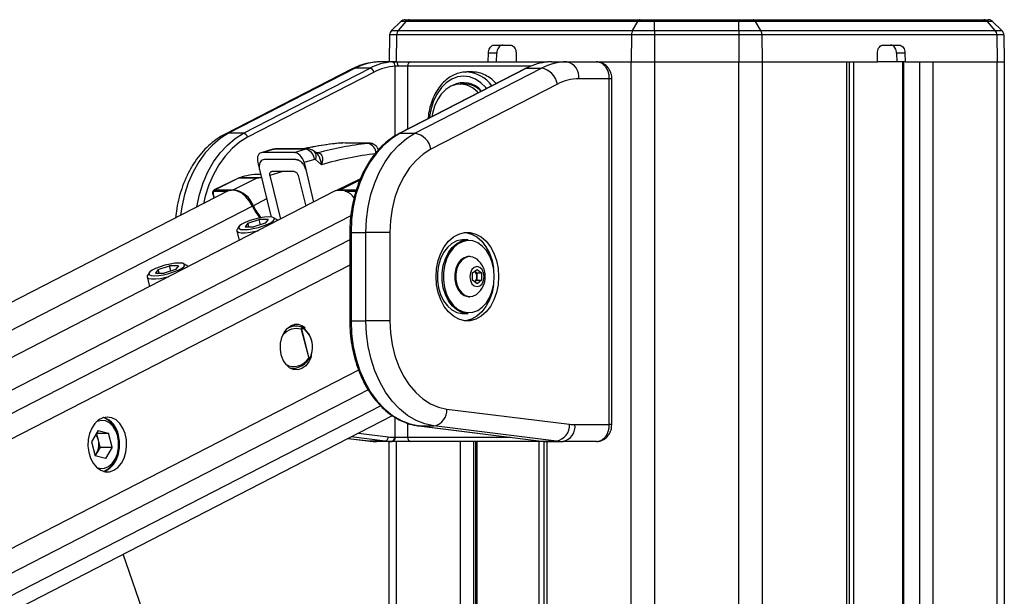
# Model space of a CAD drawing. Header units: millimetres. Extents: x 20 to 19305, y 40 to 15632.
# Tile 113 of 114: x 18047 to 18514, y 7686 to 7959. Entities that reach past the tile are written whole.
import ezdxf

# ---------------------------------------------------------------- set-up
doc = ezdxf.new("R2010")
doc.units = ezdxf.units.MM

msp = doc.modelspace()

# ---------------------------------------------------------------- linework, layer by layer
at = {"color": 7, "linetype": 'Continuous', "lineweight": 25, "ltscale": 2}
for p, q in [((18228.24, 7958.65), (18223.79, 7954.36)), ((18230.65, 7958.65), (18226.95, 7954.36)), ((18230.65, 7958.65), (18228.24, 7958.65)), ((18230.33, 7959.49), (18232.39, 7959.49)), ((18340.59, 7958.65), (18230.65, 7958.65)), ((18232.39, 7959.49), (18341.75, 7959.49)), ((18338.13, 7954.36), (18340.59, 7958.65)), ((18348.58, 7958.65), (18340.59, 7958.65)), ((18341.75, 7959.49), (18348.58, 7959.49)), ((18348.58, 7959.49), (18348.58, 7958.65)), ((18348.58, 7959.49), (18388.53, 7959.49)), ((18388.53, 7958.65), (18348.58, 7958.65)), ((18348.58, 7954.36), (18348.58, 7958.65)), ((18388.53, 7959.49), (18388.53, 7958.65)), ((18388.53, 7959.49), (18395.36, 7959.49)), ((18388.53, 7954.36), (18388.53, 7958.65)), ((18396.51, 7958.65), (18388.53, 7958.65)), ((18395.36, 7959.49), (18504.71, 7959.49)), ((18398.97, 7954.36), (18396.51, 7958.65)), ((18506.45, 7958.65), (18396.51, 7958.65)), ((18504.71, 7959.49), (18506.78, 7959.49)), ((18510.15, 7954.36), (18506.45, 7958.65)), ((18508.86, 7958.65), (18506.45, 7958.65)), ((18513.31, 7954.36), (18508.86, 7958.65)), ((18223.79, 7954.36), (18226.95, 7954.36)), ((18226.95, 7954.36), (18338.13, 7954.36)), ((18338.13, 7954.36), (18348.58, 7954.36)), ((18348.58, 7954.36), (18388.53, 7954.36)), ((18348.58, 7954.36), (18348.58, 7952.25)), ((18388.53, 7954.36), (18388.53, 7952.25)), ((18388.53, 7954.36), (18398.97, 7954.36)), ((18398.97, 7954.36), (18510.15, 7954.36)), ((18510.15, 7954.36), (18513.31, 7954.36)), ((18222.88, 7952.25), (18222.66, 7939.49)), ((18226.19, 7952.25), (18222.88, 7952.25)), ((18226.19, 7952.25), (18226, 7939.49)), ((18337.62, 7952.25), (18226.19, 7952.25)), ((18337.62, 7952.25), (18337.5, 7939.49)), ((18348.58, 7952.25), (18337.62, 7952.25)), ((18348.58, 7952.25), (18348.58, 7939.49)), ((18388.53, 7952.25), (18348.58, 7952.25)), ((18388.53, 7952.25), (18388.53, 7939.49)), ((18399.48, 7952.25), (18388.53, 7952.25)), ((18399.48, 7952.25), (18399.6, 7939.49)), ((18510.91, 7952.25), (18399.48, 7952.25)), ((18510.91, 7952.25), (18511.1, 7939.49)), ((18514.22, 7952.25), (18510.91, 7952.25)), ((18514.22, 7952.25), (18514.45, 7939.49)), ((18272.6, 7947.49), (18280.06, 7947.49)), ((18457.05, 7947.49), (18464.51, 7947.49)), ((18225.98, 7939.49), (18218.6, 7939.49)), ((18225.98, 7939.49), (18233.01, 7939.49)), ((18233.01, 7939.49), (18297.83, 7939.49)), ((18269.67, 7939.49), (18269.77, 7943.56)), ((18273.73, 7943.56), (18269.77, 7943.56)), ((18273.64, 7939.49), (18273.73, 7943.56)), ((18282.89, 7943.56), (18282.89, 7939.49)), ((18299.61, 7939.49), (18306.99, 7939.49)), ((18306.99, 7939.49), (18321, 7939.49)), ((18321.32, 7939.49), (18337.5, 7939.49)), ((18321.47, 7939.49), (18337.5, 7939.49)), ((18337.5, 7939.49), (18348.58, 7939.49)), ((18348.58, 7939.49), (18388.53, 7939.49)), ((18388.53, 7939.49), (18399.6, 7939.49)), ((18399.6, 7939.49), (18454.22, 7939.49)), ((18399.6, 7939.49), (18439.7, 7939.49)), ((18441.09, 2191.49), (18441.09, 7939.49)), ((18454.22, 7939.49), (18454.22, 7943.56)), ((18463.47, 7939.49), (18454.22, 7939.49)), ((18467.33, 7943.56), (18463.37, 7943.56)), ((18463.37, 7943.56), (18463.47, 7939.49)), ((18467.43, 7939.49), (18463.47, 7939.49)), ((18466.23, 7939.49), (18466.23, 2191.49)), ((18467.33, 7943.56), (18467.43, 7939.49)), ((18467.43, 7939.49), (18511.1, 7939.49)), ((18480.62, 7939.49), (18511.1, 7939.49)), ((18511.1, 7939.49), (18514.45, 7939.49)), ((18514.45, 7939.49), (18514.45, 2191.49)), ((18204.78, 7936.07), (18144.81, 7905.2)), ((18206.51, 7936.48), (18146.53, 7905.61)), ((18153.6, 7905.61), (18213.58, 7936.48)), ((18213.58, 7936.48), (18206.51, 7936.48)), ((18226.76, 7937.49), (18225.49, 7937.44)), ((18231.44, 7937.49), (18226.76, 7937.49)), ((18287.39, 7936.37), (18227.42, 7905.5)), ((18287.82, 7936.48), (18227.85, 7905.61)), ((18234.92, 7905.61), (18294.89, 7936.48)), ((18287.82, 7936.48), (18294.89, 7936.48)), ((18215.48, 7934.6), (18155.5, 7903.73)), ((18258.84, 7934.68), (18259.37, 7934.69)), ((18262.21, 7934.69), (18259.37, 7934.69)), ((18327.1, 7931.49), (18312.64, 7931.49)), ((18327.1, 7767.49), (18327.1, 7931.49)), ((18328.27, 7767.49), (18328.27, 7931.49)), ((18302.49, 7928.96), (18242.51, 7898.09)), ((18258.46, 7928.99), (18256.4, 7928.99)), ((18153.6, 7905.61), (18146.53, 7905.61)), ((18227.85, 7905.61), (18234.92, 7905.61)), ((18167.5, 7898.02), (18162.01, 7896.41)), ((18168.18, 7898.12), (18162.69, 7896.51)), ((18182.85, 7898.12), (18168.18, 7898.12)), ((18183.73, 7898.25), (18169.06, 7898.25)), ((18177.55, 7896.51), (18182.85, 7898.12)), ((18198.82, 7900.94), (18198.54, 7900.93)), ((18212.54, 7900.95), (18212.82, 7900.96)), ((18177.55, 7896.51), (18162.69, 7896.51)), ((18187.18, 7893.25), (18182.3, 7891.77)), ((18188.2, 7896.19), (18187.26, 7896.96)), ((18190.58, 7890.73), (18187.67, 7893.14)), ((18188.21, 7896.23), (18188.13, 7896.24)), ((18188.85, 7896.31), (18188.88, 7896.31)), ((18160.38, 7891.77), (18161.06, 7889.11)), ((18161.17, 7888.44), (18166.64, 7865.91)), ((18182.3, 7891.77), (18183.16, 7888.42)), ((18183.1, 7888.4), (18186.84, 7873)), ((18151.16, 7884.36), (18139.68, 7878.78)), ((18151.57, 7884.45), (18140.09, 7878.87)), ((18160.25, 7884.45), (18148.78, 7878.87)), ((18151.44, 7884.47), (18151.16, 7884.36)), ((18160.25, 7884.45), (18151.57, 7884.45)), ((18151.76, 7884.53), (18160.44, 7884.53)), ((18161.73, 7886.14), (18161.19, 7886.14)), ((18166.11, 7885.57), (18171.13, 7864.92)), ((18179.54, 7885.55), (18183.07, 7871.06)), ((18209.04, 7884.05), (18197.31, 7878.37)), ((18140.09, 7878.87), (18148.78, 7878.87)), ((18146, 7878.12), (16994.18, 7286.19)), ((18196.8, 7878.12), (17018.6, 7272.63)), ((18139, 7876.84), (18139.53, 7874.79)), ((18169.27, 7864.82), (18167.87, 7865.59)), ((18151.36, 7861.35), (18150.51, 7860)), ((18155.6, 7862.96), (18154.3, 7861.22)), ((18154.3, 7861.22), (18158.45, 7861.22)), ((18155.6, 7862.96), (18161.05, 7864.69)), ((18156.05, 7861.22), (18155.6, 7862.96)), ((18163.9, 7862.96), (18158.45, 7861.22)), ((18165.21, 7864.69), (18161.05, 7864.69)), ((18161.68, 7862.25), (18161.05, 7864.69)), ((18165.21, 7864.69), (18163.9, 7862.96)), ((18169.75, 7864.22), (18169.73, 7864.32)), ((18150.36, 7859.34), (18151.51, 7854.84)), ((18204, 7858.62), (18204, 7816.68)), ((18204.59, 7858.62), (18204.59, 7816.68)), ((18204.59, 7858.62), (18211.66, 7858.62)), ((18211.66, 7816.68), (18211.66, 7858.62)), ((18222.97, 7858.62), (18211.66, 7858.62)), ((18222.97, 7858.62), (18222.97, 7816.68)), ((18260.16, 7855.15), (18257.9, 7855.15)), ((18260.98, 7847.15), (18260.45, 7847.15)), ((18113.07, 7841.1), (18118.52, 7842.83)), ((18122.67, 7842.83), (18118.52, 7842.83)), ((18119.15, 7840.39), (18118.52, 7842.83)), ((18122.67, 7842.83), (18121.37, 7841.1)), ((18126.74, 7842.96), (18125.34, 7843.73)), ((18127.22, 7842.36), (18127.19, 7842.46)), ((18107.82, 7837.48), (18108.98, 7832.98)), ((18108.83, 7839.49), (18107.98, 7838.14)), ((18113.07, 7841.1), (18111.76, 7839.36)), ((18111.76, 7839.36), (18115.91, 7839.36)), ((18113.51, 7839.36), (18113.07, 7841.1)), ((18121.37, 7841.1), (18115.91, 7839.36)), ((18262.22, 7839.38), (18264.34, 7841.11)), ((18262.22, 7835.92), (18262.22, 7839.38)), ((18263.23, 7840.21), (18264.25, 7839.38)), ((18264.25, 7839.38), (18266.46, 7839.38)), ((18264.25, 7839.38), (18264.25, 7837.65)), ((18264.25, 7837.65), (18264.25, 7835.92)), ((18264.34, 7841.11), (18266.46, 7839.38)), ((18266.46, 7839.38), (18266.46, 7835.92)), ((18264.34, 7834.19), (18262.22, 7835.92)), ((18264.25, 7835.92), (18263.23, 7835.09)), ((18264.25, 7835.92), (18266.46, 7835.92)), ((18266.46, 7835.92), (18264.34, 7834.19)), ((18260.45, 7828.15), (18260.98, 7828.15)), ((18257.9, 7820.15), (18260.16, 7820.15)), ((18178.51, 7814.16), (18175.89, 7814.22)), ((18178.22, 7814.16), (18177, 7814.71)), ((18204.59, 7816.68), (18211.66, 7816.68)), ((18222.97, 7816.68), (18211.66, 7816.68)), ((18180.96, 7812.72), (18184.5, 7798.95)), ((18184.77, 7798.98), (18181.19, 7812.91)), ((18182.61, 7812.92), (18182.48, 7813)), ((18185.34, 7799.22), (18185.41, 7799.37)), ((18185.86, 7800.46), (18185.87, 7800.47)), ((18175.89, 7794.14), (18177.08, 7794.17)), ((17179.16, 7234.65), (18224.27, 7771.74)), ((18250.08, 7774.84), (18308.19, 7767.65)), ((18236.74, 7766.88), (18294.85, 7759.69)), ((18236.86, 7766.87), (18236.74, 7766.88)), ((18236.86, 7766.87), (18243.93, 7766.87)), ((18236.86, 7766.87), (18294.97, 7759.68)), ((18302.04, 7759.68), (18243.93, 7766.87)), ((18310.78, 7767.49), (18327.1, 7767.49)), ((18084.67, 7764.69), (18081.46, 7759.3)), ((18084.76, 7760.15), (18083.92, 7763.43)), ((18083.94, 7763.46), (18089.57, 7763.46)), ((18084.67, 7764.69), (18089.57, 7763.46)), ((18091.27, 7756.85), (18089.57, 7763.46)), ((18081.46, 7759.3), (18083.16, 7752.68)), ((18085.61, 7756.85), (18084.76, 7760.15)), ((18203.25, 7760.94), (18213.17, 7759.71)), ((18220.73, 7759.68), (18213.65, 7759.68)), ((18223.81, 7759.49), (18216.74, 7759.49)), ((18222.66, 7303.68), (18222.66, 7759.49)), ((18224.08, 7759.49), (18223.81, 7759.49)), ((18233.01, 7759.49), (18224.08, 7759.49)), ((18225.22, 7761.49), (18225.49, 7761.49)), ((18225.49, 7761.49), (18231.44, 7761.49)), ((18297.83, 7759.49), (18233.01, 7759.49)), ((18263.6, 7759.49), (18263.6, 7216.94)), ((18294.97, 7759.68), (18294.85, 7759.69)), ((18294.97, 7759.68), (18302.04, 7759.68)), ((18296.02, 7759.49), (18296.02, 6588.56)), ((18298.05, 7759.49), (18297.83, 7759.49)), ((18298.05, 7759.49), (18305.12, 7759.49)), ((18321, 7759.49), (18305.12, 7759.49)), ((18084.01, 7754.15), (18083.16, 7752.72)), ((18088.06, 7751.46), (18083.16, 7752.68)), ((18085.61, 7756.85), (18084.01, 7754.15)), ((18085.61, 7756.85), (18091.27, 7756.85)), ((18091.27, 7756.85), (18088.06, 7751.46)), ((18170.75, 7491.16), (18096.46, 7706.06))]:
    msp.add_line(p, q, dxfattribs=at)
at = {"color": 8, "linetype": 'Continuous', "lineweight": 25, "ltscale": 2}
for p, q in [((18337.5, 2191.49), (18337.5, 7939.49)), ((18348.58, 7939.49), (18348.58, 2191.49)), ((18388.53, 2191.49), (18388.53, 7939.49)), ((18399.6, 7939.49), (18399.6, 2191.49)), ((18439.7, 2191.49), (18439.7, 7939.49)), ((18442.98, 7939.49), (18442.98, 6685.26)), ((18466.66, 7939.49), (18466.66, 2191.49)), ((18474.44, 2191.49), (18474.44, 7939.49)), ((18480.62, 7939.49), (18480.62, 2191.49)), ((18511.1, 2191.49), (18511.1, 7939.49)), ((18225.49, 7904.42), (18225.49, 7937.44)), ((18290.02, 7937.49), (18231.44, 7937.49)), ((18231.44, 7937.49), (18231.44, 7907.58)), ((18328.27, 7931.49), (18327.1, 7931.49)), ((18200.26, 7901.02), (18200.55, 7901.03)), ((18208.73, 7883.32), (18199.58, 7878.87)), ((18199.58, 7878.87), (18207.13, 7878.87)), ((18139.18, 7876.78), (18139.67, 7874.87)), ((18145.96, 7878.1), (18139.83, 7878.1)), ((18164.56, 7874.48), (18158.25, 7871.22)), ((18206.88, 7878.1), (18201.87, 7878.1)), ((18157.85, 7871.01), (17006.52, 7279.34)), ((18204.48, 7866.52), (17033.13, 7264.56)), ((18204.59, 7858.62), (18204, 7858.62)), ((18204, 7855.17), (17221.93, 7350.48)), ((18204, 7843.16), (17237.72, 7346.58)), ((18204.59, 7816.68), (18204, 7816.68)), ((18208.18, 7793.35), (17237.46, 7294.49)), ((18212.77, 7783.98), (17114.3, 7219.47)), ((18218.66, 7776.42), (17124.2, 7213.97)), ((18225.49, 7761.49), (18225.49, 7770.95)), ((18231.44, 7768.15), (18231.44, 7761.49)), ((18328.27, 7767.49), (18327.1, 7767.49)), ((18208.09, 7763.43), (18222.26, 7761.67)), ((18203.3, 7760.96), (18213.65, 7759.68)), ((18220.73, 7759.68), (18204.67, 7761.67)), ((18213.17, 7759.71), (18213.65, 7759.68)), ((18226, 7759.49), (18226, 7294)), ((18231.44, 7761.49), (18280.28, 7761.49)), ((18256.49, 7212.06), (18256.49, 7759.49)), ((18262.66, 7759.49), (18262.66, 7214.84)), ((18264.18, 7759.49), (18264.18, 7216.94)), ((18293.88, 7216.94), (18293.88, 7759.49)), ((18297.4, 7759.49), (18297.4, 6588.56)), ((18297.78, 7759.49), (18297.83, 7759.49))]:
    msp.add_line(p, q, dxfattribs=at)
at = {"color": 7, "linetype": 'Continuous', "lineweight": 25, "ltscale": 4}
msp.add_line((18178.42, 7893.15), (18178.42, 7893.15), dxfattribs=at)
at = {"color": 7, "linetype": 'Continuous', "lineweight": 25, "ltscale": 2, "flags": 128}
for points in [[(18225.98, 7939.49), (18226.13, 7939.45), (18226.28, 7939.34), (18226.41, 7939.15), (18226.53, 7938.91), (18226.63, 7938.6), (18226.7, 7938.26), (18226.74, 7937.88), (18226.76, 7937.49)], [(18287.82, 7936.48), (18287.56, 7936.44), (18287.39, 7936.37)], [(18264.93, 7924.81), (18264.39, 7925.39), (18262.12, 7927.24), (18259.64, 7928.45), (18257.04, 7928.97), (18254.43, 7928.79), (18251.88, 7927.91), (18249.5, 7926.37), (18247.36, 7924.21), (18245.56, 7921.53), (18244.14, 7918.41), (18243.17, 7914.96), (18242.91, 7913.48)], [(18227.85, 7905.61), (18223.89, 7903.17), (18220.17, 7900.07), (18216.75, 7896.36), (18213.67, 7892.08), (18210.98, 7887.3), (18208.72, 7882.09), (18206.93, 7876.54), (18205.64, 7870.72), (18204.85, 7864.71), (18204.59, 7858.62)], [(18211.66, 7858.62), (18211.92, 7864.71), (18212.71, 7870.72), (18214.01, 7876.54), (18215.8, 7882.09), (18218.05, 7887.3), (18220.74, 7892.08), (18223.82, 7896.36), (18227.24, 7900.07), (18230.96, 7903.17), (18234.92, 7905.61)], [(18212.83, 7900.96), (18209.76, 7900.98), (18200.55, 7901.03)], [(18242.51, 7898.09), (18238.83, 7895.78), (18235.4, 7892.79), (18232.29, 7889.17), (18229.55, 7884.99), (18227.24, 7880.32), (18225.4, 7875.26), (18224.06, 7869.88), (18223.24, 7864.3), (18222.97, 7858.62)], [(18151.76, 7884.53), (18151.49, 7884.49), (18151.44, 7884.47)], [(18157.85, 7871.01), (18156.47, 7873.45), (18154.74, 7875.55), (18152.76, 7877.19), (18150.68, 7878.25), (18148.61, 7878.67), (18146.71, 7878.41), (18146, 7878.12)], [(18165.6, 7865.96), (18163.61, 7865.84), (18161.31, 7865.48), (18158.88, 7864.92), (18156.52, 7864.2), (18154.42, 7863.38), (18152.76, 7862.53), (18151.66, 7861.71), (18151.22, 7860.99), (18151.47, 7860.43), (18152.39, 7860.07), (18153.9, 7859.95), (18155.89, 7860.07), (18158.2, 7860.43), (18160.62, 7860.99), (18162.98, 7861.71), (18165.08, 7862.53), (18166.74, 7863.38), (18167.84, 7864.2), (18168.28, 7864.92), (18168.04, 7865.48), (18167.12, 7865.84), (18165.6, 7865.96)], [(18169.74, 7864.21), (18169.39, 7864.75), (18169.27, 7864.82)], [(18150.51, 7860), (18150.43, 7859.86), (18150.42, 7859.18), (18151.13, 7858.69), (18152.49, 7858.44), (18154.42, 7858.44), (18156.76, 7858.69), (18159.35, 7859.18), (18160.47, 7859.44)], [(18274.59, 7837.65), (18274.34, 7833.79), (18273.59, 7830.06), (18272.37, 7826.6), (18270.71, 7823.5), (18268.69, 7820.89), (18266.36, 7818.85), (18263.8, 7817.45), (18261.11, 7816.74), (18258.37, 7816.74), (18255.68, 7817.45), (18253.12, 7818.85), (18250.79, 7820.89), (18248.77, 7823.5), (18247.12, 7826.6), (18245.89, 7830.06), (18245.14, 7833.79), (18244.89, 7837.65), (18245.14, 7841.51), (18245.89, 7845.24), (18247.12, 7848.71), (18248.77, 7851.8), (18250.79, 7854.41), (18253.12, 7856.45), (18255.68, 7857.85), (18258.37, 7858.56), (18261.11, 7858.56), (18263.8, 7857.85), (18266.36, 7856.45), (18268.69, 7854.41), (18270.71, 7851.8), (18272.37, 7848.71), (18273.59, 7845.24), (18274.34, 7841.51), (18274.59, 7837.65)], [(18258.68, 7858.6), (18258.99, 7858.56), (18261.68, 7857.85), (18264.24, 7856.45), (18266.57, 7854.41), (18268.59, 7851.8), (18270.24, 7848.71), (18271.47, 7845.24), (18272.17, 7841.86)], [(18257.9, 7855.15), (18257.28, 7855.13), (18254.8, 7854.59), (18252.45, 7853.36), (18250.33, 7851.49), (18248.51, 7849.05), (18247.08, 7846.14), (18246.09, 7842.89), (18245.59, 7839.42), (18245.59, 7835.88), (18246.09, 7832.41), (18247.08, 7829.16), (18248.51, 7826.25), (18250.33, 7823.81), (18252.45, 7821.94), (18254.8, 7820.71), (18257.28, 7820.17), (18257.9, 7820.15)], [(18260.16, 7820.15), (18259.54, 7820.17), (18257.06, 7820.71), (18254.71, 7821.94), (18252.59, 7823.81), (18250.78, 7826.25), (18249.35, 7829.16), (18248.36, 7832.41), (18247.85, 7835.88), (18247.85, 7839.42), (18248.36, 7842.89), (18249.35, 7846.14), (18250.78, 7849.05), (18252.59, 7851.49), (18254.71, 7853.36), (18257.06, 7854.59), (18259.54, 7855.13), (18260.16, 7855.15)], [(18272.54, 7837.65), (18272.29, 7841.09), (18271.56, 7844.39), (18270.37, 7847.42), (18268.78, 7850.04), (18266.84, 7852.16), (18264.65, 7853.69), (18262.28, 7854.55), (18259.84, 7854.73), (18257.42, 7854.2), (18255.12, 7853), (18253.05, 7851.17), (18251.27, 7848.79), (18249.88, 7845.95), (18248.91, 7842.77), (18248.42, 7839.38), (18248.42, 7835.92), (18248.91, 7832.53), (18249.88, 7829.35), (18251.27, 7826.51), (18253.05, 7824.13), (18255.12, 7822.3), (18257.42, 7821.1), (18259.84, 7820.57), (18262.28, 7820.75), (18264.65, 7821.62), (18266.84, 7823.14), (18268.78, 7825.26), (18270.37, 7827.88), (18271.56, 7830.91), (18272.29, 7834.21), (18272.54, 7837.65)], [(18260.45, 7847.15), (18259.99, 7847.13), (18258.2, 7846.6), (18256.57, 7845.41), (18255.24, 7843.65), (18254.29, 7841.44), (18253.79, 7838.94), (18253.79, 7836.36), (18254.29, 7833.87), (18255.24, 7831.66), (18256.57, 7829.89), (18258.2, 7828.7), (18259.99, 7828.17), (18260.45, 7828.15)], [(18264.36, 7845.87), (18264.08, 7846.09), (18262.35, 7846.95), (18260.53, 7847.13), (18258.74, 7846.6), (18257.11, 7845.41), (18255.77, 7843.65), (18254.82, 7841.44), (18254.33, 7838.94), (18254.33, 7836.36), (18254.82, 7833.87), (18255.77, 7831.66), (18257.11, 7829.89), (18258.74, 7828.7), (18260.53, 7828.17), (18262.35, 7828.35), (18264.08, 7829.22), (18264.36, 7829.44)], [(18123.07, 7844.1), (18121.08, 7843.98), (18118.77, 7843.63), (18116.34, 7843.07), (18113.99, 7842.35), (18111.89, 7841.52), (18110.23, 7840.67), (18109.13, 7839.85), (18108.68, 7839.13), (18108.93, 7838.57), (18109.85, 7838.21), (18111.37, 7838.09), (18113.36, 7838.21), (18115.66, 7838.57), (18118.09, 7839.13), (18120.45, 7839.85), (18122.54, 7840.67), (18124.21, 7841.52), (18125.31, 7842.35), (18125.75, 7843.07), (18125.5, 7843.63), (18124.58, 7843.98), (18123.07, 7844.1)], [(18127.21, 7842.35), (18126.86, 7842.89), (18126.74, 7842.96)], [(18267.7, 7837.65), (18267.44, 7839.47), (18266.71, 7841.01), (18265.62, 7842.04), (18264.34, 7842.4), (18263.05, 7842.04), (18261.96, 7841.01), (18261.23, 7839.47), (18260.98, 7837.65), (18261.23, 7835.83), (18261.96, 7834.29), (18263.05, 7833.26), (18264.34, 7832.9), (18265.62, 7833.26), (18266.71, 7834.29), (18267.44, 7835.83), (18267.7, 7837.65)], [(18107.98, 7838.14), (18107.9, 7838), (18107.89, 7837.32), (18108.59, 7836.84), (18109.96, 7836.59), (18111.89, 7836.59), (18114.23, 7836.84), (18116.81, 7837.32), (18117.93, 7837.59)], [(18272.17, 7833.44), (18271.47, 7830.06), (18270.24, 7826.6), (18268.59, 7823.5), (18266.57, 7820.89), (18264.24, 7818.85), (18261.68, 7817.45), (18258.99, 7816.74), (18258.68, 7816.7)], [(18185.63, 7799.65), (18185.62, 7799.61), (18184.55, 7797.23), (18183.08, 7795.33), (18181.31, 7794.03), (18179.36, 7793.42), (18177.37, 7793.55), (18175.47, 7794.39), (18173.79, 7795.91), (18172.44, 7797.99), (18171.52, 7800.49), (18171.09, 7803.24), (18171.18, 7806.06), (18171.78, 7808.75), (18172.85, 7811.13), (18174.32, 7813.03), (18176.09, 7814.33), (18176.09, 7814.33)], [(18204.59, 7816.68), (18204.86, 7810.52), (18205.66, 7804.44), (18206.99, 7798.56), (18208.82, 7792.95), (18211.13, 7787.71), (18213.87, 7782.9), (18217.02, 7778.61), (18220.51, 7774.91), (18224.3, 7771.84), (18228.33, 7769.45), (18232.54, 7767.79), (18236.86, 7766.87)], [(18243.93, 7766.87), (18239.61, 7767.79), (18235.4, 7769.45), (18231.38, 7771.84), (18227.58, 7774.91), (18224.09, 7778.61), (18220.95, 7782.9), (18218.2, 7787.71), (18215.89, 7792.95), (18214.06, 7798.56), (18212.73, 7804.44), (18211.93, 7810.52), (18211.66, 7816.68)], [(18222.97, 7816.68), (18223.24, 7811.03), (18224.04, 7805.49), (18225.37, 7800.15), (18227.19, 7795.11), (18229.47, 7790.46), (18232.17, 7786.28), (18235.25, 7782.66), (18238.64, 7779.66), (18242.29, 7777.33), (18246.13, 7775.71), (18250.08, 7774.84)], [(18182.49, 7812.98), (18182.56, 7812.97), (18182.61, 7812.95), (18182.66, 7812.9), (18182.69, 7812.85), (18182.71, 7812.78), (18182.71, 7812.71), (18182.7, 7812.63), (18182.68, 7812.54)], [(18177, 7793.65), (18177.91, 7794.03), (18178.65, 7794.47)], [(18092.12, 7745.85), (18094.03, 7747.21), (18095.66, 7749.15), (18096.94, 7751.57), (18097.79, 7754.34), (18098.16, 7757.31), (18098.04, 7760.32), (18097.42, 7763.22), (18096.36, 7765.83), (18094.89, 7768.03), (18093.11, 7769.69), (18091.11, 7770.72), (18088.99, 7771.07), (18086.87, 7770.72), (18084.86, 7769.69), (18083.08, 7768.04), (18081.61, 7765.84), (18080.54, 7763.23), (18079.93, 7760.34), (18079.8, 7757.32), (18080.17, 7754.35), (18081.02, 7751.58), (18082.29, 7749.16), (18083.93, 7747.22), (18085.83, 7745.86), (18087.91, 7745.16), (18090.04, 7745.16), (18092.12, 7745.85)], [(18093.94, 7761.97), (18093.02, 7764.51), (18091.68, 7766.65), (18090, 7768.25), (18088.1, 7769.21), (18086.09, 7769.47), (18084.09, 7769.01), (18083.94, 7768.95)], [(18087.11, 7745.35), (18087.87, 7745.62), (18089.83, 7746.81), (18091.54, 7748.61), (18092.91, 7750.92), (18093.87, 7753.62), (18094.36, 7756.56), (18094.36, 7759.58), (18093.87, 7762.51)], [(18087.28, 7745.3), (18088.22, 7745.62), (18090.18, 7746.81), (18091.89, 7748.61), (18093.26, 7750.92), (18094.22, 7753.62), (18094.72, 7756.56), (18094.72, 7759.58), (18094.23, 7762.51)], [(18083.94, 7747.2), (18085.63, 7746.72), (18087.65, 7746.82), (18089.59, 7747.62), (18091.32, 7749.09), (18092.75, 7751.11), (18093.77, 7753.58), (18094.33, 7756.32), (18094.39, 7759.18), (18093.94, 7761.97)]]:
    msp.add_lwpolyline(points, dxfattribs=at)
at = {"color": 8, "linetype": 'Continuous', "lineweight": 25, "ltscale": 2, "flags": 128}
for points in [[(18297.83, 7939.49), (18297.58, 7939.45), (18297.39, 7939.36)], [(18204.78, 7936.07), (18205.44, 7936.33), (18206.51, 7936.48)], [(18268.86, 7926.83), (18268.51, 7927.26), (18266.16, 7929.58), (18263.57, 7931.29), (18260.81, 7932.34), (18257.96, 7932.69), (18255.11, 7932.34), (18252.35, 7931.29), (18249.76, 7929.58), (18247.42, 7927.26), (18245.39, 7924.4), (18243.75, 7921.09), (18242.54, 7917.43), (18241.8, 7913.52), (18241.73, 7912.87)], [(18146.53, 7905.61), (18142.57, 7903.17), (18138.85, 7900.07), (18135.43, 7896.36), (18132.35, 7892.08), (18129.66, 7887.3), (18127.41, 7882.09), (18125.62, 7876.54), (18124.32, 7870.72), (18123.73, 7866.67)], [(18131.37, 7870.6), (18131.39, 7870.72), (18132.69, 7876.54), (18134.48, 7882.09), (18136.73, 7887.3), (18139.42, 7892.08), (18142.5, 7896.36), (18145.92, 7900.07), (18149.64, 7903.17), (18153.6, 7905.61)], [(18155.5, 7903.73), (18151.7, 7901.39), (18148.13, 7898.41), (18144.84, 7894.85), (18141.89, 7890.74), (18139.31, 7886.15), (18137.14, 7881.16), (18135.42, 7875.82), (18134.56, 7872.24)], [(18144.8, 7905.2), (18145.47, 7905.46), (18146.53, 7905.61)], [(18227.85, 7905.61), (18227.58, 7905.57), (18227.42, 7905.5)], [(18167.5, 7898.02), (18167.51, 7898.03), (18168.18, 7898.12)], [(18151.57, 7884.45), (18151.31, 7884.41), (18151.16, 7884.36)], [(18172.29, 7887.46), (18170.18, 7886.85), (18166.11, 7885.57)], [(18139.18, 7876.78), (18139.11, 7876.79), (18139.05, 7876.8), (18139.01, 7876.82), (18139, 7876.84)], [(18185.87, 7800.47), (18185.87, 7800.48), (18185.86, 7800.51), (18185.84, 7800.54), (18185.8, 7800.57), (18185.74, 7800.61)]]:
    msp.add_lwpolyline(points, dxfattribs=at)
at = {"color": 7, "linetype": 'Continuous', "lineweight": 25, "ltscale": 4}
for centre, radius, start, end in [((18230.33, 7956.49), 3, 90, 134), ((18232.43, 7957.19), 2.3, 91.1166, 140.6539), ((18341.9, 7958.07), 1.43, 96.1202, 156.0985), ((18395.2, 7958.07), 1.43, 23.9015, 83.8798), ((18504.67, 7957.19), 2.3, 39.3461, 88.8834), ((18506.78, 7956.49), 3, 46, 90), ((18225.88, 7952.2), 3, 134, 179), ((18229.5, 7952.24), 3.31, 140.3072, 179.8896), ((18342.03, 7952.3), 4.41, 152.2491, 180.6696), ((18395.07, 7952.3), 4.41, 359.3304, 27.7509), ((18507.61, 7952.24), 3.31, 0.1104, 39.6928), ((18511.22, 7952.2), 3, 1, 46), ((18218.74, 7913.15), 26.34, 90.3172, 117.6867), ((18233.26, 7937.69), 1.82, 97.8744, 186.1427), ((18307.13, 7913.15), 26.34, 90.3172, 117.6867), ((18305.57, 7932.49), 7.14, 351.9505, 78.5782), ((18225.9, 7912.89), 26.61, 94.0817, 117.5984), ((18213.18, 7934.18), 2.33, 10.3199, 80.2419), ((18227.31, 7911.96), 25.55, 94.0817, 117.5984), ((18223.65, 7937.62), 1.85, 354.4137, 78.6701), ((18300.15, 7912.89), 26.61, 94.0817, 117.5984), ((18293.31, 7927.29), 9.32, 10.3199, 80.2419), ((18312.77, 7909.37), 22.12, 90.3172, 117.6867), ((18258, 7918.44), 11.17, 40.1361, 118.2455), ((18258.24, 7917.88), 11.12, 43.4482, 88.8665), ((18153.21, 7903.31), 2.33, 10.3199, 80.2419), ((18233.34, 7896.42), 9.32, 10.3199, 80.2419), ((18218.56, 7727.89), 174.17, 96.5046, 102.0137), ((18181.96, 7892.97), 5.23, 3.1419, 80.1311), ((18211.63, 7896.18), 4.76, 356.6763, 79.2001), ((18152.31, 7882.94), 1.68, 109.1566, 115.9655), ((18161.22, 7857.56), 28.58, 90.0603, 109.3243), ((18160.99, 7882.94), 1.68, 109.1566, 115.9655), ((18140.48, 7878.31), 0.681, 124.5592, 198.1192), ((18147.12, 7867.13), 11.85, 20.1699, 81.9659), ((18199.52, 7873.8), 5.07, 89.2963, 118.3438), ((18199.39, 7870.48), 8.06, 33.9193, 108.7325), ((18179.18, 7880.75), 23.45, 204.5366, 220.5859), ((18179.57, 7880.95), 23.44, 204.5313, 220.9566), ((18257.61, 7837.65), 10.63, 0, 50.6107), ((18260.86, 7837.79), 3.39, 357.6806, 45.6754), ((18260.86, 7837.51), 3.39, 314.3246, 2.3194), ((18257.61, 7837.65), 10.63, 309.3893, 0), ((18178.72, 7809.11), 5.84, 45.9582, 116.6913), ((18180.56, 7812.44), 0.783, 36.9828, 46.8291), ((18174.33, 7804.19), 12, 341.7039, 47.1174), ((18174.92, 7804.19), 11.4, 341.7039, 47.1174), ((18184.06, 7799.03), 0.709, 343.4689, 355.3593), ((18242.44, 7774.38), 7.65, 281.2125, 3.4748), ((18083.34, 7760.82), 10.67, 9.1442, 69.3143), ((18083.75, 7760.85), 10.6, 9.0183, 70.5559), ((18300.56, 7767.19), 7.65, 281.2125, 3.4748), ((18303.71, 7766.49), 7.14, 281.4218, 8.0495), ((18310.78, 7788.56), 21.07, 262.9387, 269.9947), ((18078.39, 7758.62), 6.55, 13.5899, 38.7982), ((18076.92, 7758.09), 8.1, 330.9611, 14.7824), ((18216.74, 7784.58), 25.09, 262.9387, 269.9947), ((18220.35, 7761.56), 1.91, 281.2125, 3.4748), ((18223.81, 7784.58), 25.09, 262.9387, 269.9947), ((18225.22, 7785.57), 24.08, 262.9387, 269.9947), ((18223.45, 7761.24), 1.79, 281.4218, 8.0495), ((18223.72, 7761.24), 1.79, 281.4218, 8.0495), ((18233.26, 7761.3), 1.82, 173.8573, 262.1256), ((18298.06, 7784.58), 25.09, 262.9387, 269.9947), ((18305.13, 7784.58), 25.09, 262.9387, 269.9947), ((18079.53, 7756.76), 5.18, 313.3559, 329.821)]:
    msp.add_arc(centre, radius, start, end, dxfattribs=at)
at = {"color": 8, "linetype": 'Continuous', "lineweight": 25, "ltscale": 4}
for centre, radius, start, end in [((18258.61, 7919.05), 15.66, 35.4194, 87.2019), ((18184.81, 7894.77), 3.29, 330.2763, 41.9049), ((18188.2, 7898.74), 2.51, 269.8535, 284.9473), ((18188.24, 7898.69), 2.46, 269.2935, 285.0976), ((18148.99, 7878.46), 0.467, 117.8295, 153.1727), ((18199.8, 7878.46), 0.467, 117.8295, 153.1727), ((18153.76, 7880.03), 9.89, 294.3563, 296.9565)]:
    msp.add_arc(centre, radius, start, end, dxfattribs=at)
at = {"color": 7, "linetype": 'Continuous', "lineweight": 25, "ltscale": 4}
for centre, major_axis, ratio, start_param, end_param in [((18169.05, 7892.25), (0.01, 6), 0.709052, 0.000954, 0.209054), ((18232.27, 7571.92), (-2.37, 330.01), 0.696015, 0.07577, 0.179849), ((14982.23, 7598.44), (13171.42, -0.17), 0.023694, 1.323018, 1.323979), ((18163.91, 7891.76), (-2.29, 4.5), 0.658484, 5.96037, 7.529025), ((16920.16, 7582.63), (13370.59, -1.77), 0.02334, 1.476554, 1.477671), ((16691.79, 7584.49), (13371.26, 3.57), 0.023198, 1.459379, 1.460498), ((18178.76, 7891.76), (-2.26, 4.5), 0.660421, 4.394242, 5.962897), ((18187.32, 7892.28), (-0.008, 1), 0.695413, 5.753669, 6.485882), ((18235.86, 7571.95), (-2.4, 325.01), 0.695666, 0.075621, 0.191007), ((18235.86, 7571.95), (-2.4, 325.01), 0.695666, 0.224629, 0.224902), ((16920.16, 7582.63), (13127.49, -1.74), 0.02334, 1.47486, 1.475672), ((18140.17, 7876.78), (-0.64, 1.25), 0.664507, 5.95419, 7.524986)]:
    msp.add_ellipse(centre, major_axis=major_axis, ratio=ratio, start_param=start_param, end_param=end_param, dxfattribs=at)
at = {"color": 8, "linetype": 'Continuous', "lineweight": 25, "ltscale": 4}
for centre, major_axis, ratio, start_param, end_param in [((18183.73, 7892.25), (-0.01, 6), 0.705161, 0.001221, 0.207162), ((4806.34, 7681.47), (17804.24, 139.52), 0.009365, 0.720166, 0.720235), ((18140.57, 7876.99), (-0.9, 1.79), 0.665803, 5.958546, 6.312566), ((18178.04, 7804.05), (3.91, 8.29), 0.894207, 0.129888, 1.244204), ((18178.04, 7804.05), (3.91, 8.29), 0.894207, 3.088968, 4.508097)]:
    msp.add_ellipse(centre, major_axis=major_axis, ratio=ratio, start_param=start_param, end_param=end_param, dxfattribs=at)
at = {"color": 7, "linetype": 'Continuous', "lineweight": 25, "ltscale": 2}
for points, knots in [([(18269.77, 7943.56), (18269.81, 7944.01), (18269.9, 7944.91), (18270.4, 7946.09), (18271.13, 7946.98), (18271.91, 7947.43), (18272.41, 7947.47), (18272.6, 7947.49)], [0, 0, 0, 0, 0.217051, 0.434103, 0.651134, 0.868185, 1, 1, 1, 1]), ([(18276.56, 7947.49), (18276.25, 7947.45), (18275.62, 7947.36), (18274.78, 7946.67), (18274.14, 7945.65), (18273.8, 7944.55), (18273.75, 7943.83), (18273.73, 7943.56)], [0, 0, 0, 0, 0.217104, 0.434209, 0.651287, 0.868327, 1, 1, 1, 1]), ([(18280.06, 7947.49), (18280.38, 7947.45), (18281.02, 7947.36), (18281.88, 7946.67), (18282.52, 7945.65), (18282.84, 7944.55), (18282.87, 7943.83), (18282.89, 7943.56)], [0, 0, 0, 0, 0.217103, 0.434207, 0.651285, 0.868325, 1, 1, 1, 1]), ([(18454.22, 7943.56), (18454.25, 7944.01), (18454.31, 7944.91), (18454.81, 7946.09), (18455.54, 7946.98), (18456.34, 7947.43), (18456.85, 7947.47), (18457.05, 7947.49)], [0, 0, 0, 0, 0.217051, 0.434103, 0.651134, 0.868185, 1, 1, 1, 1]), ([(18463.37, 7943.56), (18463.33, 7944.01), (18463.24, 7944.91), (18462.74, 7946.09), (18462.01, 7946.98), (18461.24, 7947.43), (18460.73, 7947.47), (18460.54, 7947.49)], [0, 0, 0, 0, 0.217049, 0.434099, 0.651128, 0.868179, 1, 1, 1, 1]), ([(18464.51, 7947.49), (18464.82, 7947.45), (18465.45, 7947.36), (18466.29, 7946.67), (18466.93, 7945.65), (18467.26, 7944.55), (18467.31, 7943.83), (18467.33, 7943.56)], [0, 0, 0, 0, 0.2171031, 0.4342072, 0.6512848, 0.8683253, 1, 1, 1, 1]), ([(18218.6, 7939.49), (18217.72, 7939.47), (18215.41, 7939.41), (18211.71, 7938.76), (18207.97, 7937.6), (18205.72, 7936.52), (18204.78, 7936.07)], [0, 0, 0, 0, 0.185339, 0.485252, 0.785405, 1, 1, 1, 1]), ([(18224.01, 7939.44), (18224.3, 7939.45), (18224.89, 7939.48), (18225.61, 7939.49), (18225.98, 7939.49)], [0, 0, 0, 0, 0.491259, 1, 1, 1, 1]), ([(18299.61, 7939.49), (18299.43, 7939.49), (18299.07, 7939.49), (18298.53, 7939.45), (18298.26, 7939.44)], [0, 0, 0, 0, 0.491209, 1, 1, 1, 1]), ([(18327.1, 7931.49), (18327.1, 7931.65), (18327.09, 7932.1), (18327.03, 7932.84), (18326.9, 7933.55), (18326.74, 7934.24), (18326.53, 7934.91), (18326.21, 7935.69), (18325.87, 7936.32), (18325.49, 7936.92), (18325.2, 7937.3), (18324.94, 7937.6), (18324.69, 7937.87), (18324.33, 7938.21), (18323.75, 7938.65), (18323.12, 7939.01), (18322.4, 7939.29), (18321.71, 7939.46), (18321.24, 7939.48), (18321, 7939.49)], [0, 0, 0, 0, 0.037619, 0.107646, 0.176118, 0.212345, 0.279501, 0.348026, 0.424185, 0.461898, 0.535123, 0.552863, 0.570535, 0.636713, 0.689543, 0.781555, 0.851272, 0.925369, 1, 1, 1, 1]), ([(18328.27, 7931.49), (18328.27, 7931.52), (18328.33, 7932.3), (18328.02, 7933.88), (18327.15, 7936.01), (18325.72, 7937.74), (18323.97, 7938.88), (18322.36, 7939.47), (18321.36, 7939.42), (18321, 7939.41)], [0, 0, 0, 0, 0.007616, 0.193513, 0.383348, 0.575164, 0.744159, 0.910323, 1, 1, 1, 1]), ([(18258.8, 7934.63), (18258, 7934.58), (18256.21, 7934.45), (18253.54, 7933.5), (18250.86, 7931.98), (18248.38, 7929.87), (18246.18, 7927.26), (18244.31, 7924.19), (18242.8, 7920.75), (18241.75, 7917.02), (18241.21, 7914.25), (18241.14, 7912.74), (18241.13, 7912.56)], [0, 0, 0, 0, 0.089963, 0.199169, 0.30892, 0.419775, 0.531781, 0.644628, 0.757935, 0.871413, 0.984911, 1, 1, 1, 1]), ([(18273.43, 7929.19), (18272.9, 7929.76), (18271.56, 7931.22), (18269.09, 7932.89), (18266.17, 7934.16), (18263.84, 7934.72), (18262.52, 7934.63), (18262.21, 7934.61)], [0, 0, 0, 0, 0.163854, 0.416073, 0.66829, 0.920193, 1, 1, 1, 1]), ([(18144.81, 7905.2), (18144.02, 7904.77), (18141.92, 7903.63), (18138.69, 7901.29), (18135.21, 7898.09), (18132.03, 7894.37), (18129.18, 7890.19), (18126.71, 7885.59), (18124.63, 7880.65), (18123.01, 7875.42), (18121.86, 7870.33), (18121.48, 7866.95), (18121.31, 7865.43)], [0, 0, 0, 0, 0.061411, 0.164857, 0.269184, 0.374776, 0.481378, 0.588671, 0.696363, 0.804227, 0.912119, 1, 1, 1, 1]), ([(18227.42, 7905.5), (18226.74, 7905.13), (18224.8, 7904.08), (18221.74, 7901.89), (18218.36, 7898.78), (18215.26, 7895.16), (18212.47, 7891.08), (18210.03, 7886.58), (18207.96, 7881.72), (18206.31, 7876.58), (18205.07, 7871.2), (18204.28, 7865.67), (18204.02, 7861.45), (18204, 7859.1), (18204, 7858.62)], [0, 0, 0, 0, 0.049656, 0.14155, 0.23371, 0.326192, 0.4189, 0.511746, 0.604661, 0.697595, 0.790524, 0.883444, 0.976359, 1, 1, 1, 1]), ([(18169.05, 7898.18), (18168.71, 7898.19), (18168.18, 7898.21), (18167.68, 7898.07), (18167.5, 7898.02)], [0, 0, 0, 0, 0.641928, 1, 1, 1, 1]), ([(18198.53, 7900.93), (18196.68, 7900.69), (18191.36, 7900.02), (18185.87, 7899.15), (18182.27, 7898.29), (18182.1, 7898.25)], [0, 0, 0, 0, 0.337167, 0.968825, 1, 1, 1, 1]), ([(18187.26, 7896.96), (18186.93, 7897.2), (18186.12, 7897.78), (18184.86, 7898.25), (18183.99, 7898.18), (18183.71, 7898.16)], [0, 0, 0, 0, 0.32261, 0.779906, 1, 1, 1, 1]), ([(18200.55, 7901.03), (18200.53, 7901.03), (18200.3, 7901.04), (18199.83, 7901.02), (18199.13, 7900.99), (18198.74, 7900.95), (18198.54, 7900.93)], [0, 0, 0, 0, 0.028108, 0.381515, 0.687049, 1, 1, 1, 1]), ([(18200.26, 7901.02), (18200.22, 7901.02), (18200.09, 7901.02), (18199.82, 7901.01), (18199.46, 7900.99), (18199.11, 7900.97), (18198.92, 7900.95), (18198.82, 7900.94)], [0, 0, 0, 0, 0.108678, 0.323219, 0.545584, 0.772492, 1, 1, 1, 1]), ([(18212.52, 7900.86), (18212.57, 7900.87), (18212.7, 7900.88), (18212.81, 7900.91), (18212.83, 7900.93), (18212.75, 7900.94), (18212.61, 7900.94), (18212.54, 7900.95)], [0, 0, 0, 0, 0.155525, 0.374182, 0.585503, 0.793018, 1, 1, 1, 1]), ([(18217.66, 7897.82), (18217.52, 7898.15), (18217.22, 7898.87), (18216.42, 7899.72), (18215.51, 7900.35), (18214.65, 7900.71), (18213.9, 7900.89), (18213.29, 7900.95), (18212.89, 7900.96), (18212.66, 7900.96), (18212.58, 7900.96)], [0, 0, 0, 0, 0.16236, 0.358035, 0.526434, 0.669029, 0.784749, 0.878582, 0.960999, 1, 1, 1, 1]), ([(18163.55, 7893.18), (18163.17, 7893.13), (18162.4, 7893.03), (18161.54, 7892.22), (18161.03, 7891.02), (18160.93, 7889.69), (18161.1, 7888.8), (18161.17, 7888.44)], [0, 0, 0, 0, 0.213276, 0.426545, 0.640061, 0.854446, 1, 1, 1, 1]), ([(18183.1, 7888.4), (18182.93, 7888.94), (18182.59, 7890.01), (18181.63, 7891.43), (18180.46, 7892.51), (18179.34, 7893.07), (18178.68, 7893.12), (18178.42, 7893.15)], [0, 0, 0, 0, 0.216349, 0.432725, 0.64839, 0.862964, 1, 1, 1, 1]), ([(18178.42, 7893.15), (18178.83, 7893.09), (18179.64, 7892.99), (18180.9, 7892.18), (18182.01, 7890.99), (18182.77, 7889.66), (18183.05, 7888.78), (18183.16, 7888.42)], [0, 0, 0, 0, 0.213184, 0.426356, 0.639931, 0.854769, 1, 1, 1, 1]), ([(18188.88, 7896.31), (18189.24, 7896.25), (18189.99, 7896.12), (18190.72, 7895.21), (18191.08, 7893.89), (18191.01, 7892.35), (18190.75, 7891.25), (18190.58, 7890.75), (18190.58, 7890.73)], [0, 0, 0, 0, 0.184504, 0.375518, 0.581526, 0.809314, 0.994346, 1, 1, 1, 1]), ([(18166.11, 7885.57), (18166.07, 7885.79), (18166, 7886.22), (18166.1, 7886.79), (18166.36, 7887.22), (18166.7, 7887.44), (18166.96, 7887.46), (18167.06, 7887.47)], [0, 0, 0, 0, 0.215884, 0.431795, 0.646999, 0.861098, 1, 1, 1, 1]), ([(18177.67, 7887.45), (18177.84, 7887.43), (18178.16, 7887.38), (18178.66, 7887.06), (18179.1, 7886.58), (18179.4, 7886.05), (18179.5, 7885.69), (18179.54, 7885.55)], [0, 0, 0, 0, 0.213684, 0.42736, 0.641312, 0.856192, 1, 1, 1, 1]), ([(18139.63, 7878.73), (18139.51, 7878.65), (18139.24, 7878.48), (18138.99, 7878.02), (18138.89, 7877.45), (18138.96, 7877.04), (18139, 7876.84)], [0, 0, 0, 0, 0.207333, 0.459611, 0.732582, 1, 1, 1, 1]), ([(18182.49, 7812.98), (18181.87, 7813.3), (18180.35, 7814.07), (18177.62, 7814.35), (18175.71, 7813.68), (18174.77, 7813.34)], [0, 0, 0, 0, 0.261751, 0.63735, 1, 1, 1, 1]), ([(18204, 7816.68), (18204.01, 7815.69), (18204.05, 7812.82), (18204.46, 7808.1), (18205.37, 7802.6), (18206.72, 7797.28), (18208.5, 7792.2), (18210.67, 7787.43), (18213.22, 7783.03), (18216.12, 7779.05), (18219.33, 7775.55), (18222.81, 7772.58), (18226.48, 7770.15), (18229.06, 7769.04), (18230.34, 7768.5)], [0, 0, 0, 0, 0.045984, 0.13286, 0.219789, 0.306751, 0.393752, 0.480796, 0.567875, 0.654956, 0.741985, 0.828882, 0.915545, 1, 1, 1, 1]), ([(18181.1, 7813.01), (18181.06, 7812.92), (18181.02, 7812.82), (18180.97, 7812.73), (18180.96, 7812.72)], [0, 0, 0, 0, 0.971383, 1, 1, 1, 1]), ([(18180.96, 7812.72), (18180.97, 7812.73), (18181.05, 7812.79), (18181.12, 7812.85), (18181.19, 7812.91)], [0, 0, 0, 0, 0.028633, 1, 1, 1, 1]), ([(18181.19, 7812.91), (18181.21, 7812.93), (18181.26, 7812.99), (18181.46, 7813.04), (18181.92, 7812.99), (18182.35, 7812.78), (18182.64, 7812.57), (18182.68, 7812.54)], [0, 0, 0, 0, 0.045344, 0.125649, 0.375686, 0.92411, 1, 1, 1, 1]), ([(18182.49, 7812.98), (18182.46, 7813.01), (18182.33, 7813.13), (18182.19, 7813.2), (18182.08, 7813.25)], [0, 0, 0, 0, 0.23549, 1, 1, 1, 1]), ([(18184.74, 7798.83), (18184.78, 7798.82), (18184.88, 7798.78), (18185.04, 7798.84), (18185.26, 7799.05), (18185.42, 7799.27), (18185.48, 7799.49), (18185.48, 7799.5)], [0, 0, 0, 0, 0.102914, 0.312915, 0.498618, 0.974369, 1, 1, 1, 1]), ([(18185.74, 7800.61), (18185.64, 7800.31), (18185.47, 7799.81), (18185.19, 7799.32), (18184.99, 7799.09), (18184.87, 7798.98), (18184.79, 7798.98), (18184.77, 7798.98)], [0, 0, 0, 0, 0.455671, 0.745011, 0.850638, 0.957061, 1, 1, 1, 1]), ([(18185.48, 7799.5), (18185.54, 7799.62), (18185.71, 7799.92), (18185.8, 7800.26), (18185.86, 7800.48)], [0, 0, 0, 0, 0.390995, 1, 1, 1, 1]), ([(18175.94, 7794.32), (18176.17, 7794.26), (18177.4, 7793.96), (18179.78, 7794.55), (18182.71, 7796.06), (18184.13, 7797.91), (18184.83, 7798.81)], [0, 0, 0, 0, 0.0717291, 0.3797998, 0.6966168, 1, 1, 1, 1]), ([(18184.77, 7798.98), (18184.69, 7798.97), (18184.6, 7798.95), (18184.51, 7798.95), (18184.5, 7798.95)], [0, 0, 0, 0, 0.971367, 1, 1, 1, 1]), ([(18184.5, 7798.95), (18184.51, 7798.95), (18184.6, 7798.9), (18184.67, 7798.87), (18184.74, 7798.83)], [0, 0, 0, 0, 0.028617, 1, 1, 1, 1]), ([(18230.34, 7768.5), (18230.37, 7768.48), (18231.68, 7767.87), (18233.83, 7767.34), (18235.96, 7767), (18236.74, 7766.88)], [0, 0, 0, 0, 0.013637, 0.640079, 1, 1, 1, 1]), ([(18321, 7759.49), (18321.13, 7759.49), (18321.55, 7759.51), (18322.24, 7759.63), (18322.91, 7759.88), (18323.56, 7760.21), (18324.17, 7760.63), (18324.74, 7761.16), (18325.14, 7761.61), (18325.45, 7762), (18325.73, 7762.43), (18326, 7762.89), (18326.23, 7763.36), (18326.44, 7763.86), (18326.62, 7764.37), (18326.76, 7764.84), (18326.88, 7765.33), (18327.05, 7766.2), (18327.08, 7766.93), (18327.1, 7767.49)], [0, 0, 0, 0, 0.0400118, 0.1344223, 0.2171723, 0.2572495, 0.3518206, 0.4347238, 0.4748208, 0.5150775, 0.5693713, 0.6105782, 0.6519592, 0.7050069, 0.745131, 0.7854165, 0.8262493, 0.8672525, 1, 1, 1, 1]), ([(18321.01, 7759.51), (18321.05, 7759.5), (18321.76, 7759.42), (18323.16, 7759.78), (18324.98, 7760.67), (18326.5, 7762.09), (18327.59, 7763.9), (18328.22, 7765.76), (18328.21, 7767), (18328.21, 7767.49)], [0, 0, 0, 0, 0.01068, 0.183609, 0.354689, 0.525278, 0.699459, 0.879049, 1, 1, 1, 1]), ([(18213.17, 7759.71), (18214.04, 7759.62), (18215.23, 7759.5), (18216.42, 7759.49), (18216.74, 7759.49)], [0, 0, 0, 0, 0.7380335, 1, 1, 1, 1]), ([(18181.08, 6611), (17974.41, 6723.82), (17580.08, 6939.09), (17047.56, 7230.1), (16652.74, 7446.27), (16376.64, 7597.96), (16224.74, 7681.74), (16142.02, 7727.68), (16127.96, 7735.48)], [0, 0, 0, 0, 0.301545, 0.575336, 0.777328, 0.878324, 0.97932, 1, 1, 1, 1])]:
    msp.add_open_spline(points, degree=3, knots=knots, dxfattribs=at)
at = {"color": 8, "linetype": 'Continuous', "lineweight": 25, "ltscale": 2}
for points, knots in [([(18190.58, 7890.73), (18190.57, 7890.75), (18190.53, 7891.3), (18190.32, 7892.52), (18189.72, 7894.2), (18188.95, 7895.53), (18188.36, 7895.99), (18188.16, 7896.14)], [0, 0, 0, 0, 0.007762, 0.261985, 0.575338, 0.85882, 1, 1, 1, 1]), ([(18162.09, 7884.63), (18161.75, 7884.59), (18161.23, 7884.52), (18160.6, 7884.46), (18160.36, 7884.45), (18160.25, 7884.45)], [0, 0, 0, 0, 0.529271, 0.788754, 1, 1, 1, 1]), ([(18160.44, 7884.53), (18160.5, 7884.53), (18160.58, 7884.53), (18160.8, 7884.55), (18161.28, 7884.62), (18161.73, 7884.71), (18162.06, 7884.77)], [0, 0, 0, 0, 0.1432353, 0.1780133, 0.4138021, 1, 1, 1, 1]), ([(18182.08, 7813.25), (18182.04, 7813.28), (18181.9, 7813.37), (18181.69, 7813.4), (18181.46, 7813.37), (18181.3, 7813.29), (18181.17, 7813.17), (18181.12, 7813.06), (18181.1, 7813.01)], [0, 0, 0, 0, 0.138747, 0.412125, 0.617051, 0.77454, 0.909371, 1, 1, 1, 1])]:
    msp.add_open_spline(points, degree=3, knots=knots, dxfattribs=at)

doc.saveas('drawing.dxf')
